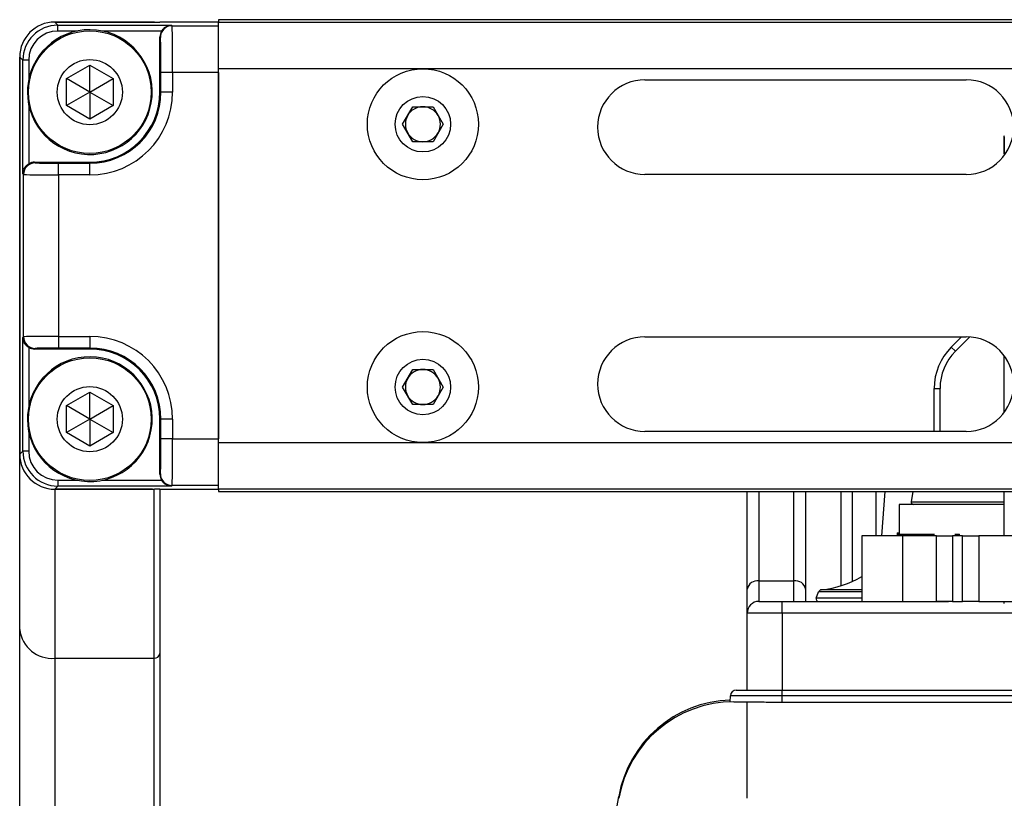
# Model space of a CAD drawing. Header units: millimetres. Extents: x 9 to 583, y 10 to 410.
# Tile 67 of 107: x 389 to 406, y 121 to 135. Entities that reach past the tile are written whole.
import ezdxf

# ---------------------------------------------------------------- set-up
doc = ezdxf.new("R2010")
doc.units = ezdxf.units.MM

msp = doc.modelspace()

# ---------------------------------------------------------------- linework, layer by layer
at = {"color": 7, "linetype": 'Continuous', "lineweight": 25}
for p, q in [((389.6549, 134.5095), (389.7091, 134.4554)), ((391.3257, 134.5095), (389.6549, 134.5095)), ((389.655, 134.5095), (391.355, 134.5095)), ((391.3645, 134.5091), (391.355, 134.5095)), ((391.395, 134.5088), (391.415, 134.5088)), ((391.455, 134.5094), (391.4525, 134.5093)), ((392.455, 134.5093), (391.4525, 134.5093)), ((472.255, 134.5497), (392.455, 134.5497)), ((392.455, 134.5497), (392.455, 134.5095)), ((392.455, 134.5095), (472.255, 134.5095)), ((392.455, 133.7095), (392.455, 134.5095)), ((389.7091, 134.4554), (391.6533, 134.4554)), ((389.7091, 134.3554), (389.7091, 134.4554)), ((391.6533, 134.4554), (391.6622, 134.4464)), ((391.6622, 134.4464), (392.455, 134.4464)), ((391.455, 133.3095), (391.455, 134.2537)), ((391.4622, 134.2465), (391.455, 134.2537)), ((389.055, 133.9096), (389.055, 127.1094)), ((389.1092, 133.8555), (389.055, 133.9096)), ((389.055, 127.1095), (389.055, 133.9095)), ((389.1092, 131.9113), (389.1092, 133.8555)), ((389.2091, 133.8555), (389.1092, 133.8555)), ((389.855, 133.5405), (390.255, 133.7714)), ((390.255, 133.7714), (390.655, 133.5405)), ((390.255, 133.3095), (390.255, 133.7714)), ((391.6725, 133.6466), (391.4725, 133.6466)), ((391.4725, 133.3095), (391.4725, 133.6466)), ((391.6725, 133.6466), (391.6725, 133.3095)), ((392.455, 133.6466), (391.6725, 133.6466)), ((392.455, 127.3095), (392.455, 133.7095)), ((392.455, 133.6466), (392.455, 127.3725)), ((389.1976, 133.4596), (389.2158, 133.4596)), ((389.855, 133.0786), (389.855, 133.5405)), ((390.255, 133.3095), (389.855, 133.5405)), ((390.255, 133.3095), (390.655, 133.5405)), ((390.655, 133.5405), (390.655, 133.0786)), ((399.755, 133.5195), (405.255, 133.5195)), ((389.187, 133.3095), (389.205, 133.3095)), ((390.255, 133.3095), (389.855, 133.0786)), ((390.255, 133.3095), (390.655, 133.0786)), ((390.255, 133.3095), (390.255, 132.8476)), ((391.455, 133.3095), (391.4725, 133.3095)), ((391.6725, 133.3095), (391.4725, 133.3095)), ((390.255, 132.8476), (389.855, 133.0786)), ((390.655, 133.0786), (390.255, 132.8476)), ((395.6086, 132.7595), (395.7818, 133.0595)), ((395.7818, 133.0595), (396.1282, 133.0595)), ((396.1282, 133.0595), (396.3014, 132.7595)), ((395.7818, 132.4595), (395.6086, 132.7595)), ((396.3014, 132.7595), (396.1282, 132.4595)), ((396.1282, 132.4595), (395.7818, 132.4595)), ((389.3108, 132.1095), (389.3215, 132.0989)), ((389.3108, 132.1095), (390.255, 132.1095)), ((390.255, 132.1095), (390.255, 132.092)), ((389.7214, 131.892), (389.7214, 132.092)), ((389.7214, 132.092), (390.255, 132.092)), ((390.255, 131.892), (390.255, 132.092)), ((389.1215, 131.8989), (389.1092, 131.9113)), ((389.1215, 129.1201), (389.1215, 131.8989)), ((389.7214, 131.892), (389.7214, 129.127)), ((390.255, 131.892), (389.7214, 131.892)), ((405.255, 131.8995), (399.755, 131.8995)), ((389.1092, 129.1078), (389.1215, 129.1201)), ((389.1092, 127.1636), (389.1092, 129.1078)), ((389.7214, 129.127), (390.255, 129.127)), ((389.7214, 129.127), (389.7214, 128.927)), ((390.255, 129.127), (390.255, 128.927)), ((399.755, 129.1195), (405.255, 129.1195)), ((404.9979, 128.9424), (405.175, 129.1195)), ((389.3215, 128.9202), (389.3108, 128.9095)), ((390.255, 128.9095), (389.3108, 128.9095)), ((390.255, 128.927), (389.7214, 128.927)), ((390.255, 128.9095), (390.255, 128.927)), ((404.9979, 128.9424), (405.0686, 128.8717)), ((405.905, 127.8262), (405.905, 128.7928)), ((395.6086, 128.2595), (395.7818, 128.5595)), ((395.7818, 128.5595), (396.1282, 128.5595)), ((396.1282, 128.5595), (396.3014, 128.2595)), ((395.7818, 127.9595), (395.6086, 128.2595)), ((396.3014, 128.2595), (396.1282, 127.9595)), ((404.705, 127.4995), (404.705, 128.2353)), ((404.705, 128.2353), (404.805, 128.2353)), ((389.855, 127.9405), (390.255, 128.1714)), ((390.255, 128.1714), (390.655, 127.9405)), ((390.255, 127.7095), (390.255, 128.1714)), ((389.855, 127.4786), (389.855, 127.9405)), ((390.255, 127.7095), (389.855, 127.9405)), ((390.255, 127.7095), (390.655, 127.9405)), ((390.655, 127.9405), (390.655, 127.4786)), ((396.1282, 127.9595), (395.7818, 127.9595)), ((389.1976, 127.8596), (389.2158, 127.8596)), ((389.187, 127.7095), (389.205, 127.7095)), ((390.255, 127.7095), (389.855, 127.4786)), ((390.255, 127.7095), (390.255, 127.2476)), ((390.255, 127.7095), (390.655, 127.4786)), ((391.455, 127.7095), (391.4725, 127.7095)), ((391.455, 126.7653), (391.455, 127.7095)), ((391.6725, 127.7095), (391.4725, 127.7095)), ((391.4725, 127.3725), (391.4725, 127.7095)), ((391.6725, 127.7095), (391.6725, 127.3725)), ((390.255, 127.2476), (389.855, 127.4786)), ((390.655, 127.4786), (390.255, 127.2476)), ((405.255, 127.4995), (399.755, 127.4995)), ((391.6725, 127.3725), (391.4725, 127.3725)), ((391.6725, 127.3725), (392.455, 127.3725)), ((392.455, 126.5095), (392.455, 127.3095)), ((389.055, 127.1094), (389.1092, 127.1636)), ((389.055, 124.1074), (389.055, 127.1094)), ((389.2091, 127.1636), (389.1092, 127.1636)), ((391.455, 126.7653), (391.4622, 126.7726)), ((389.7091, 126.5637), (389.6549, 126.5095)), ((389.7091, 126.6636), (389.7091, 126.5637)), ((391.6533, 126.5637), (389.7091, 126.5637)), ((391.6622, 126.5726), (391.6533, 126.5637)), ((392.455, 126.5726), (391.6622, 126.5726)), ((391.3257, 126.5095), (389.6549, 126.5095)), ((389.655, 126.5095), (391.355, 126.5095)), ((389.655, 126.5095), (389.655, 123.6159)), ((391.355, 126.5095), (391.3645, 126.51)), ((391.355, 123.6159), (391.355, 126.5095)), ((391.415, 126.5102), (391.395, 126.5102)), ((391.4525, 126.5098), (392.455, 126.5098)), ((391.4525, 126.5098), (391.455, 126.5096)), ((391.455, 126.5098), (391.455, 123.6979)), ((472.255, 126.5095), (392.455, 126.5095)), ((392.455, 126.5095), (392.455, 126.4693)), ((392.455, 126.4693), (472.255, 126.4693)), ((401.505, 124.7996), (401.505, 126.4693)), ((402.505, 126.4693), (402.505, 124.7996)), ((403.705, 126.4693), (403.705, 125.7095)), ((403.8607, 126.4693), (403.8064, 125.7095)), ((404.3416, 126.4693), (404.3128, 126.2961)), ((405.905, 125.7095), (405.905, 126.4693)), ((404.105, 126.2495), (404.105, 125.7416)), ((405.905, 126.2495), (404.105, 126.2495)), ((403.465, 125.7095), (403.465, 124.5895)), ((404.165, 125.7095), (403.465, 125.7095)), ((404.07, 125.7615), (404.07, 125.7416)), ((404.07, 125.7615), (404.105, 125.7615)), ((404.07, 125.7416), (404.07, 125.7095)), ((404.07, 125.7416), (404.7124, 125.7416)), ((404.165, 125.7095), (404.165, 124.5895)), ((404.7426, 125.7095), (404.165, 125.7095)), ((404.7426, 124.5895), (404.7426, 125.7095)), ((405.0198, 125.7095), (405.0198, 124.5895)), ((405.1902, 125.7095), (405.0198, 125.7095)), ((405.0608, 125.7416), (405.14, 125.7416)), ((405.14, 125.7095), (405.14, 125.7416)), ((405.1902, 124.5895), (405.1902, 125.7095)), ((405.4674, 125.7095), (405.4674, 124.5895)), ((407.5424, 125.7095), (405.4674, 125.7095)), ((401.705, 124.941), (401.705, 124.5895)), ((401.705, 124.941), (402.305, 124.941)), ((402.305, 124.5895), (402.305, 124.941)), ((401.505, 124.3895), (401.505, 124.7996)), ((402.505, 124.7996), (402.505, 124.5895)), ((402.6874, 124.6432), (402.7264, 124.7503)), ((401.705, 124.5895), (402.105, 124.5895)), ((402.105, 124.3895), (402.105, 124.5895)), ((402.105, 124.5895), (404.9511, 124.5895)), ((405.0198, 124.5895), (405.1902, 124.5895)), ((405.4674, 124.5895), (407.5424, 124.5895)), ((405.905, 124.5501), (405.905, 124.5895)), ((401.505, 123.0695), (401.505, 124.3895)), ((402.105, 124.3895), (401.505, 124.3895)), ((415.9503, 124.3895), (402.105, 124.3895)), ((389.055, 110.7595), (389.055, 124.1074)), ((391.455, 123.6979), (391.455, 110.3499)), ((389.655, 123.6159), (391.355, 123.6159)), ((389.655, 123.6159), (389.655, 110.268)), ((391.355, 110.268), (391.355, 123.6159)), ((401.3186, 123.0695), (402.105, 123.0695)), ((402.105, 122.973), (402.105, 123.0695)), ((402.105, 123.0695), (415.9503, 123.0695)), ((401.215, 122.8686), (401.2186, 122.973)), ((402.105, 122.973), (401.2186, 122.973)), ((401.2764, 122.8695), (401.505, 122.8695)), ((401.505, 121.2168), (401.505, 122.8695)), ((401.505, 122.8695), (401.5939, 122.8695)), ((402.105, 122.863), (402.105, 122.973)), ((415.9503, 122.973), (402.105, 122.973)), ((402.105, 122.863), (415.9503, 122.863)), ((398.7642, 118.1695), (399.3068, 121.2468))]:
    msp.add_line(p, q, dxfattribs=at)
at = {"color": 8, "linetype": 'Continuous', "lineweight": 25}
for p, q in [((390.0387, 134.3554), (389.7091, 134.3554)), ((391.4828, 134.3554), (390.4713, 134.3554)), ((389.2091, 133.8555), (389.2091, 133.5258)), ((431.2061, 133.7095), (392.455, 133.7095)), ((389.2091, 133.0932), (389.2091, 132.0817)), ((405.0686, 128.8717), (405.3143, 129.1173)), ((389.2091, 128.9373), (389.2091, 127.9258)), ((404.805, 127.4995), (404.805, 128.2353)), ((389.2091, 127.4932), (389.2091, 127.1636)), ((392.455, 127.3095), (431.2061, 127.3095)), ((389.7091, 126.6636), (390.0387, 126.6636)), ((390.4713, 126.6636), (391.4828, 126.6636)), ((401.705, 126.4693), (401.705, 124.941)), ((402.305, 124.941), (402.305, 126.4693)), ((403.105, 126.4693), (403.105, 124.8546)), ((403.305, 124.9317), (403.305, 126.4693)), ((404.3128, 126.2961), (405.905, 126.2961)), ((403.465, 124.7503), (402.7264, 124.7503)), ((403.465, 124.7895), (402.7773, 124.7895)), ((403.465, 124.6432), (402.6874, 124.6432)), ((402.105, 124.3895), (402.105, 123.0695)), ((399.3068, 121.2468), (399.3122, 121.2459))]:
    msp.add_line(p, q, dxfattribs=at)
at = {"color": 7, "linetype": 'Continuous', "lineweight": 25}
for centre, radius in [((390.255, 133.3095), 1.05), ((390.255, 133.3095), 0.558), ((395.955, 132.7595), 0.95), ((395.955, 132.7595), 0.475), ((395.955, 128.2595), 0.95), ((390.255, 127.7095), 1.05), ((395.955, 128.2595), 0.475), ((390.255, 127.7095), 0.558)]:
    msp.add_circle(centre, radius, dxfattribs=at)
for centre, radius, start, end in [((389.655, 133.9095), 0.6, 90, 180), ((390.255, 133.3095), 1.068, 180, 171.92013), ((391.6623, 134.2464), 0.2, 90.02044, 179.97956), ((390.255, 133.3095), 1.068, 171.92013, 180), ((399.755, 132.7095), 0.81, 90, 270), ((405.255, 132.7095), 0.81, 270, 90), ((390.255, 133.3095), 1.4175, 270, 0), ((390.255, 133.3095), 1.2175, 270, 0), ((390.255, 133.3095), 1.2, 270, 0), ((395.955, 132.7595), 0.3, 90, 150), ((395.955, 132.7595), 0.3, 30, 90), ((395.955, 132.7595), 0.3, 150, 210), ((395.955, 132.7595), 0.3, 330, 30), ((395.955, 132.7595), 0.3, 210, 270), ((395.955, 132.7595), 0.3, 270, 330), ((389.3216, 131.8988), 0.2, 90.02044, 179.97956), ((389.3216, 129.1202), 0.2, 180.02044, 269.97956), ((390.255, 127.7095), 1.4175, 0, 90), ((399.755, 128.3095), 0.81, 90, 270), ((405.255, 128.3095), 0.81, 270, 90), ((390.255, 127.7095), 1.2175, 0, 90), ((390.255, 127.7095), 1.2, 0, 90), ((405.705, 128.2353), 1, 135, 180), ((390.255, 127.7095), 1.068, 180, 171.92013), ((405.705, 128.2353), 0.9, 135, 180), ((395.955, 128.2595), 0.3, 150, 210), ((395.955, 128.2595), 0.3, 90, 150), ((395.955, 128.2595), 0.3, 30, 90), ((395.955, 128.2595), 0.3, 330, 30), ((395.955, 128.2595), 0.3, 210, 270), ((395.955, 128.2595), 0.3, 270, 330), ((390.255, 127.7095), 1.068, 171.92013, 180), ((389.655, 127.1095), 0.6, 180, 270), ((391.6623, 126.7726), 0.2, 180.02044, 269.97956), ((404.3522, 126.2895), 0.04, 170.53768, 270), ((401.68, 124.7642), 0.1785, 81.95053, 168.57825), ((402.33, 124.7642), 0.1785, 11.42175, 98.04947), ((402.6311, 126.3828), 1.6, 275.2437, 301.41357), ((402.7828, 124.7298), 0.06, 95.2437, 160), ((401.705, 124.3895), 0.2, 90, 180), ((402.725, 124.6295), 0.04, 160, 270), ((389.6057, 124.1677), 0.5539, 186.24355, 275.11107), ((391.3632, 123.7079), 0.0923, 264.88893, 353.75645), ((401.3186, 122.9695), 0.1, 90, 178), ((401.2764, 120.8995), 2, 91.7309, 170), ((401.2764, 120.8695), 2, 90, 170)]:
    msp.add_arc(centre, radius, start, end, dxfattribs=at)
for centre, major_axis, ratio, start_param, end_param in [((389.6551, 133.9094), (0.4244, -0.4244), 0.9996955, 2.3563468, 3.9268385), ((391.3257, 134.5088), (0.04, 0), 0.0174551, 0.5235988, 1.5707963), ((391.395, 134.5095), (0.04, 0), 0.0174551, 3.6651914, 4.712389), ((391.415, 134.5095), (0.04, 0), 0.0174551, 4.712389, 5.9266302), ((389.7092, 133.8553), (0.4244, -0.4244), 0.9997969, 2.3563468, 3.9268385), ((389.7092, 133.8553), (0.3537, -0.3537), 0.9996955, 2.3563468, 3.9268385), ((391.655, 134.2536), (-0.1415, 0.1415), 0.9996955, 0.2518459, 0.7852459), ((391.662, 133.6466), (0, 0.8), 0.0130913, 4.712389, 6.265732), ((391.4621, 133.6466), (0, 0.6), 0.0174551, 4.712389, 6.265732), ((389.3109, 131.9095), (-0.1415, 0.1415), 0.9996955, 5.4979394, 6.0313394), ((389.7214, 132.099), (0.4, 0), 0.0174551, 3.1590459, 4.712389), ((389.7214, 131.899), (0.6, 0), 0.0116367, 3.1590459, 4.712389), ((389.7214, 129.12), (0.6, 0), 0.0116367, 1.5707963, 3.1241394), ((389.3109, 129.1095), (0.1415, 0.1415), 0.9996955, 3.3934385, 3.9268385), ((389.7214, 128.9201), (0.4, 0), 0.0174551, 1.5707963, 3.1241394), ((391.4621, 127.3725), (0, 0.6), 0.0174551, 3.1590459, 4.712389), ((391.662, 127.3725), (0, 0.8), 0.0130913, 3.1590459, 4.712389), ((389.6551, 127.1096), (0.4244, 0.4244), 0.9996955, 2.3563468, 3.9268385), ((389.7092, 127.1637), (0.4244, 0.4244), 0.9997969, 2.3563468, 3.9268385), ((389.7092, 127.1637), (0.3537, 0.3537), 0.9996955, 2.3563468, 3.9268385), ((391.655, 126.7654), (-0.1415, -0.1415), 0.9996955, 5.4979394, 6.0313394), ((391.3257, 126.5102), (0.04, 0), 0.0174551, 4.712389, 5.7595865), ((391.395, 126.5095), (0.04, 0), 0.0174551, 1.5707963, 2.6179939), ((391.415, 126.5095), (0.04, 0), 0.0174551, 0.3565552, 1.5707963)]:
    msp.add_ellipse(centre, major_axis=major_axis, ratio=ratio, start_param=start_param, end_param=end_param, dxfattribs=at)
for points, knots in [([(391.4828, 134.3554), (391.4926, 134.3694), (391.5141, 134.4003), (391.5636, 134.4362), (391.6116, 134.4525), (391.6438, 134.4552), (391.6529, 134.4554), (391.6533, 134.4554)], [0, 0, 0, 0, 0.2207841, 0.4856743, 0.8546474, 0.9945297, 1, 1, 1, 1]), ([(405.905, 132.2536), (405.905, 132.3117), (405.905, 132.4739), (405.905, 132.5485), (405.905, 132.566), (405.905, 132.556), (405.905, 132.5557)], [0, 0, 0, 0, 0.2687413, 0.7500616, 0.9913765, 1, 1, 1, 1]), ([(405.905, 132.5371), (405.905, 132.5341), (405.905, 132.5294), (405.905, 132.5062), (405.905, 132.4783), (405.905, 132.4466), (405.905, 132.4464), (405.905, 132.4459), (405.905, 132.4439), (405.905, 132.4359), (405.905, 132.4021), (405.905, 132.3531), (405.905, 132.2813), (405.905, 132.2536)], [0, 0, 0, 0, 0.0729139, 0.1115911, 0.4712858, 0.4713347, 0.4717429, 0.472897, 0.477296, 0.4944568, 0.5622146, 0.8311632, 1, 1, 1, 1]), ([(405.905, 132.3469), (405.905, 132.3504), (405.905, 132.3625), (405.905, 132.2987), (405.905, 132.2536)], [0, 0, 0, 0, 0.2914547, 1, 1, 1, 1]), ([(405.905, 132.2536), (405.905, 132.2819), (405.905, 132.3216), (405.905, 132.3364), (405.905, 132.3406)], [0, 0, 0, 0, 0.71268905, 1, 1, 1, 1]), ([(389.1092, 131.9113), (389.1092, 131.9116), (389.1093, 131.9207), (389.112, 131.953), (389.1284, 132.0009), (389.1642, 132.0504), (389.1951, 132.0719), (389.2091, 132.0817)], [0, 0, 0, 0, 0.0054703, 0.1453526, 0.5143257, 0.7792159, 1, 1, 1, 1]), ([(389.2091, 128.9373), (389.1951, 128.9471), (389.1642, 128.9686), (389.1284, 129.0181), (389.112, 129.0661), (389.1093, 129.0983), (389.1092, 129.1074), (389.1092, 129.1078)], [0, 0, 0, 0, 0.2207841, 0.4856743, 0.8546474, 0.9945297, 1, 1, 1, 1]), ([(391.6533, 126.5637), (391.6529, 126.5637), (391.6438, 126.5638), (391.6116, 126.5665), (391.5636, 126.5829), (391.5141, 126.6187), (391.4926, 126.6496), (391.4828, 126.6636)], [0, 0, 0, 0, 0.0054703, 0.1453526, 0.5143257, 0.7792159, 1, 1, 1, 1]), ([(404.7426, 125.7095), (404.8008, 125.7095), (404.9048, 125.7095), (404.9846, 125.7095), (405.0198, 125.7095)], [0, 0, 0, 0, 0.5592222, 1, 1, 1, 1]), ([(405.1902, 125.7095), (405.2361, 125.7095), (405.3181, 125.7095), (405.4217, 125.7095), (405.4674, 125.7095)], [0, 0, 0, 0, 0.5591592, 1, 1, 1, 1]), ([(405.0198, 124.5895), (404.9739, 124.5895), (404.8919, 124.5895), (404.7883, 124.5895), (404.7426, 124.5895)], [0, 0, 0, 0, 0.5592223, 1, 1, 1, 1]), ([(405.4674, 124.5895), (405.4093, 124.5895), (405.3053, 124.5895), (405.2254, 124.5895), (405.1902, 124.5895)], [0, 0, 0, 0, 0.5591593, 1, 1, 1, 1]), ([(401.5939, 122.8695), (401.6814, 122.868), (401.8403, 122.8654), (402.023, 122.8637), (402.105, 122.863)], [0, 0, 0, 0, 0.5508272, 1, 1, 1, 1])]:
    msp.add_open_spline(points, degree=3, knots=knots, dxfattribs=at)

doc.saveas('drawing.dxf')
